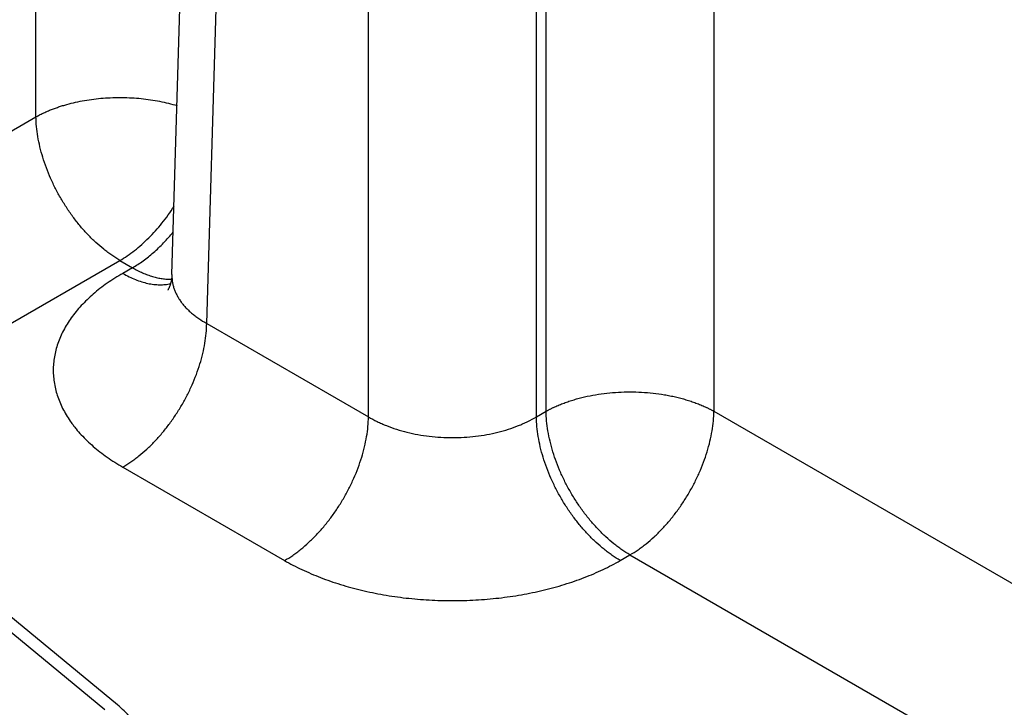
# Model space of a CAD drawing. Header units: inches. Extents: x 0 to 34, y 0 to 22.
# Tile 84 of 116: x 24.304 to 24.951, y 17.744 to 18.196. Entities that reach past the tile are written whole.
import ezdxf

# ---------------------------------------------------------------- set-up
doc = ezdxf.new("R2010")
doc.units = ezdxf.units.IN
doc.header["$LTSCALE"] = 1.87
doc.header["$MEASUREMENT"] = 0
doc.layers.get('0').update_dxf_attribs({"linetype": 'CONTINUOUS'})

msp = doc.modelspace()

# ---------------------------------------------------------------- linework, layer by layer
at = {"color": 7, "linetype": 'CONTINUOUS'}
for p, q in [((24.31435, 18.13199), (24.31435, 19.4559)), ((24.40367, 18.02834), (24.43957, 19.21582)), ((24.42652, 17.99617), (24.46239, 19.18284)), ((24.5328, 17.9348), (24.5328, 19.14219)), ((24.64309, 17.9348), (24.64309, 19.14219)), ((24.64948, 17.93849), (24.64948, 19.14588)), ((24.75976, 18.68017), (24.75976, 17.93849)), ((23.27386, 17.53124), (24.31435, 18.13199)), ((23.3832, 17.46811), (24.36949, 18.03758)), ((24.36949, 18.03758), (24.37775, 18.0328)), ((24.37775, 18.0328), (24.37137, 18.02912)), ((24.42652, 17.99617), (24.5328, 17.9348)), ((24.64309, 17.9348), (24.64948, 17.93849)), ((24.75976, 17.93849), (25.06472, 17.76241)), ((24.37137, 17.90176), (24.47766, 17.84039)), ((24.69824, 17.84039), (24.70462, 17.84408)), ((24.70462, 17.84408), (25.03536, 17.65311)), ((24.35963, 17.74225), (24.2845, 17.8042)), ((24.36782, 17.74556), (24.29269, 17.80751))]:
    msp.add_line(p, q, dxfattribs=at)
msp.add_lwpolyline([(24.40367, 18.02834), (24.40357, 18.02676), (24.40338, 18.02521), (24.40312, 18.02379), (24.40281, 18.02253), (24.40247, 18.02143), (24.40213, 18.02049), (24.40181, 18.01973), (24.40152, 18.01912), (24.40127, 18.01867), (24.40109, 18.01836), (24.40097, 18.01818), (24.40094, 18.01812)], dxfattribs=at)
for points, knots in [([(24.31435, 18.13199), (24.3151, 18.1324), (24.31662, 18.13323), (24.31897, 18.13438), (24.3214, 18.13549), (24.32391, 18.13654), (24.32649, 18.13753), (24.32914, 18.13846), (24.33186, 18.13934), (24.33558, 18.14043), (24.34038, 18.14162), (24.34628, 18.1428), (24.35233, 18.1437), (24.3585, 18.14433), (24.36473, 18.14468), (24.371, 18.14475), (24.37725, 18.14454), (24.38346, 18.14406), (24.38957, 18.1433), (24.39556, 18.14226), (24.40138, 18.14097), (24.40517, 18.13992), (24.40703, 18.13935)], [0, 0, 0, 0, 0.026954, 0.054459, 0.082499, 0.111056, 0.140109, 0.169635, 0.199609, 0.230005, 0.291943, 0.355214, 0.419557, 0.484698, 0.550353, 0.616231, 0.682038, 0.747482, 0.812273, 0.876132, 0.938792, 1, 1, 1, 1]), ([(24.36949, 18.03758), (24.36766, 18.03863), (24.36495, 18.04035), (24.36145, 18.04287), (24.3579, 18.04562), (24.35354, 18.0494), (24.34851, 18.05437), (24.34367, 18.05978), (24.33907, 18.06558), (24.33475, 18.07171), (24.33077, 18.07812), (24.32714, 18.08475), (24.32391, 18.09153), (24.32111, 18.0984), (24.31876, 18.1053), (24.31688, 18.11216), (24.3155, 18.11892), (24.31462, 18.12552), (24.31437, 18.12986), (24.31434, 18.13199)], [0, 0, 0, 0, 0.055747, 0.084566, 0.113977, 0.174438, 0.236852, 0.300886, 0.366174, 0.432325, 0.498931, 0.565573, 0.631836, 0.697308, 0.761594, 0.824323, 0.885156, 0.943796, 1, 1, 1, 1]), ([(24.36949, 18.03758), (24.37113, 18.03853), (24.37441, 18.04059), (24.37919, 18.04409), (24.38389, 18.04802), (24.38848, 18.05236), (24.39293, 18.05707), (24.3972, 18.06211), (24.40126, 18.06746), (24.4038, 18.07118), (24.40503, 18.07308)], [0, 0, 0, 0, 0.112326, 0.229191, 0.350229, 0.474987, 0.602942, 0.733516, 0.866087, 1, 1, 1, 1]), ([(24.37775, 18.0328), (24.37893, 18.03349), (24.3813, 18.03494), (24.38477, 18.03733), (24.38822, 18.03996), (24.39162, 18.04282), (24.39497, 18.04589), (24.39825, 18.04916), (24.40145, 18.05262), (24.40351, 18.05503), (24.40452, 18.05626)], [0, 0, 0, 0, 0.114507, 0.232446, 0.353643, 0.477884, 0.604924, 0.73449, 0.866288, 1, 1, 1, 1]), ([(24.37775, 18.0328), (24.37885, 18.03217), (24.38103, 18.03098), (24.38435, 18.02941), (24.38765, 18.02808), (24.39091, 18.02701), (24.39412, 18.02618), (24.39728, 18.02561), (24.40037, 18.0253), (24.4024, 18.02527), (24.4034, 18.0253)], [0, 0, 0, 0, 0.140131, 0.275859, 0.407139, 0.533987, 0.656492, 0.774817, 0.889209, 1, 1, 1, 1]), ([(24.37137, 18.02912), (24.36959, 18.02809), (24.36611, 18.02599), (24.36111, 18.02264), (24.35639, 18.01916), (24.35198, 18.01554), (24.34788, 18.01181), (24.3441, 18.00796), (24.34065, 18.00402), (24.33754, 17.99997), (24.33477, 17.99584), (24.33237, 17.99164), (24.33032, 17.98738), (24.32863, 17.98305), (24.32732, 17.97869), (24.32637, 17.97429), (24.32581, 17.96987), (24.32562, 17.96544), (24.32581, 17.96101), (24.32637, 17.95659), (24.32732, 17.95219), (24.32863, 17.94782), (24.33032, 17.9435), (24.33237, 17.93924), (24.33477, 17.93503), (24.33706, 17.93162), (24.33906, 17.92893), (24.3412, 17.92623), (24.3441, 17.92291), (24.34788, 17.91907), (24.35198, 17.91533), (24.35639, 17.91172), (24.36111, 17.90824), (24.36611, 17.90489), (24.36959, 17.90279), (24.37137, 17.90176)], [0, 0, 0, 0, 0.037616, 0.074279, 0.109978, 0.144709, 0.178481, 0.211311, 0.243226, 0.274268, 0.304488, 0.333951, 0.362736, 0.390931, 0.418639, 0.445972, 0.47305, 0.499998, 0.526946, 0.554024, 0.581357, 0.609065, 0.63726, 0.666045, 0.695508, 0.725728, 0.741145, 0.756774, 0.788689, 0.821519, 0.855291, 0.890022, 0.925721, 0.962384, 1, 1, 1, 1]), ([(24.37137, 18.02912), (24.37273, 18.02833), (24.37546, 18.02687), (24.3796, 18.02502), (24.3837, 18.02355), (24.38774, 18.02248), (24.39168, 18.0218), (24.39551, 18.02154), (24.39861, 18.02166), (24.40101, 18.02197), (24.40218, 18.02219), (24.40275, 18.02231)], [0, 0, 0, 0, 0.143916, 0.282131, 0.414608, 0.541446, 0.662896, 0.779372, 0.891468, 0.94613, 1, 1, 1, 1]), ([(24.40367, 18.02834), (24.40365, 18.02759), (24.40367, 18.02608), (24.40389, 18.02382), (24.40432, 18.02157), (24.40494, 18.01935), (24.40575, 18.01715), (24.40676, 18.01498), (24.40795, 18.01285), (24.40933, 18.01076), (24.41089, 18.00872), (24.41263, 18.00673), (24.41455, 18.00479), (24.41663, 18.00292), (24.41887, 18.00112), (24.42212, 17.99877), (24.42472, 17.99717), (24.42652, 17.99617)], [0, 0, 0, 0, 0.054436, 0.108955, 0.163831, 0.219326, 0.275689, 0.333148, 0.391909, 0.452151, 0.514025, 0.577656, 0.643141, 0.710551, 0.779932, 0.851309, 1, 1, 1, 1]), ([(24.37137, 17.90176), (24.3732, 17.90281), (24.3759, 17.90453), (24.3794, 17.90705), (24.38295, 17.90981), (24.38731, 17.91358), (24.39235, 17.91855), (24.39719, 17.92396), (24.40179, 17.92976), (24.4061, 17.9359), (24.41009, 17.94231), (24.41372, 17.94893), (24.41695, 17.95571), (24.41975, 17.96259), (24.4221, 17.96949), (24.42397, 17.97635), (24.42536, 17.98311), (24.42624, 17.9897), (24.42648, 17.99405), (24.42652, 17.99617)], [0, 0, 0, 0, 0.055747, 0.084566, 0.113977, 0.174438, 0.236852, 0.300886, 0.366174, 0.432325, 0.498931, 0.565573, 0.631836, 0.697308, 0.761594, 0.824323, 0.885156, 0.943796, 1, 1, 1, 1]), ([(24.64948, 17.93849), (24.64971, 17.93862), (24.65016, 17.93886), (24.65085, 17.93923), (24.65155, 17.9396), (24.65225, 17.93996), (24.65297, 17.94032), (24.65369, 17.94067), (24.65442, 17.94102), (24.6554, 17.94147), (24.65665, 17.94203), (24.65817, 17.94267), (24.65972, 17.9433), (24.6613, 17.9439), (24.66291, 17.94448), (24.66509, 17.94523), (24.66788, 17.94611), (24.67129, 17.94707), (24.67599, 17.94822), (24.68202, 17.94942), (24.68943, 17.95045), (24.69699, 17.95107), (24.70462, 17.95128), (24.71225, 17.95107), (24.71981, 17.95045), (24.72601, 17.94959), (24.73088, 17.94869), (24.73445, 17.94793), (24.73795, 17.94707), (24.74137, 17.94611), (24.74415, 17.94523), (24.74634, 17.94448), (24.74794, 17.9439), (24.74952, 17.9433), (24.75107, 17.94267), (24.75259, 17.94203), (24.75384, 17.94147), (24.75483, 17.94102), (24.75555, 17.94067), (24.75627, 17.94032), (24.75699, 17.93996), (24.75769, 17.9396), (24.75839, 17.93924), (24.75908, 17.93887), (24.75954, 17.93862), (24.75976, 17.93849)], [0, 0, 0, 0, 0.006778, 0.013623, 0.020518, 0.027451, 0.03442, 0.041428, 0.048479, 0.055572, 0.069883, 0.084353, 0.098978, 0.113756, 0.128681, 0.143749, 0.174292, 0.205348, 0.236872, 0.301132, 0.366687, 0.43312, 0.499996, 0.566872, 0.633305, 0.69886, 0.731181, 0.763127, 0.794651, 0.825707, 0.85625, 0.871318, 0.886243, 0.90102, 0.915646, 0.930116, 0.944424, 0.951519, 0.958574, 0.965587, 0.972556, 0.979476, 0.986348, 0.993185, 1, 1, 1, 1]), ([(24.47766, 17.84039), (24.47948, 17.84145), (24.48219, 17.84317), (24.48569, 17.84568), (24.48924, 17.84844), (24.4936, 17.85221), (24.49864, 17.85718), (24.50348, 17.8626), (24.50807, 17.8684), (24.51239, 17.87453), (24.51638, 17.88094), (24.52, 17.88757), (24.52323, 17.89435), (24.52603, 17.90122), (24.52839, 17.90812), (24.53026, 17.91498), (24.53164, 17.92174), (24.53252, 17.92833), (24.53277, 17.93268), (24.5328, 17.9348)], [0, 0, 0, 0, 0.055747, 0.084566, 0.113977, 0.174438, 0.236852, 0.300886, 0.366174, 0.432325, 0.498931, 0.565573, 0.631836, 0.697308, 0.761594, 0.824323, 0.885156, 0.943796, 1, 1, 1, 1]), ([(24.5328, 17.9348), (24.53465, 17.9337), (24.53752, 17.93215), (24.5415, 17.9303), (24.54571, 17.92853), (24.55123, 17.92656), (24.55814, 17.92461), (24.56534, 17.92307), (24.57275, 17.92196), (24.58031, 17.9213), (24.58795, 17.92107), (24.59558, 17.9213), (24.60314, 17.92196), (24.61056, 17.92307), (24.61776, 17.92461), (24.62467, 17.92656), (24.63019, 17.92853), (24.6344, 17.9303), (24.63838, 17.93215), (24.64125, 17.9337), (24.64309, 17.9348)], [0, 0, 0, 0, 0.056108, 0.085078, 0.114621, 0.175292, 0.237853, 0.301976, 0.367303, 0.433445, 0.5, 0.566555, 0.632697, 0.698024, 0.762147, 0.824708, 0.885379, 0.914922, 0.943892, 1, 1, 1, 1]), ([(24.69824, 17.84039), (24.69641, 17.84145), (24.69371, 17.84317), (24.69021, 17.84568), (24.68666, 17.84844), (24.6823, 17.85221), (24.67726, 17.85718), (24.67242, 17.8626), (24.66782, 17.8684), (24.66351, 17.87453), (24.65952, 17.88094), (24.65589, 17.88757), (24.65266, 17.89435), (24.64986, 17.90122), (24.64751, 17.90812), (24.64564, 17.91498), (24.64425, 17.92174), (24.64337, 17.92833), (24.64313, 17.93268), (24.64309, 17.9348)], [0, 0, 0, 0, 0.055747, 0.084566, 0.113977, 0.174438, 0.236852, 0.300886, 0.366174, 0.432325, 0.498931, 0.565573, 0.631836, 0.697308, 0.761594, 0.824323, 0.885156, 0.943796, 1, 1, 1, 1]), ([(24.70462, 17.84408), (24.70279, 17.84513), (24.70009, 17.84685), (24.69659, 17.84937), (24.69304, 17.85212), (24.68868, 17.8559), (24.68364, 17.86087), (24.6788, 17.86628), (24.6742, 17.87208), (24.66989, 17.87821), (24.6659, 17.88462), (24.66228, 17.89125), (24.65905, 17.89803), (24.65624, 17.9049), (24.65389, 17.9118), (24.65202, 17.91866), (24.65063, 17.92542), (24.64976, 17.93202), (24.64951, 17.93636), (24.64947, 17.93849)], [0, 0, 0, 0, 0.055747, 0.084566, 0.113977, 0.174438, 0.236852, 0.300886, 0.366174, 0.432325, 0.498931, 0.565573, 0.631836, 0.697308, 0.761594, 0.824323, 0.885156, 0.943796, 1, 1, 1, 1]), ([(24.70462, 17.84408), (24.70645, 17.84513), (24.70915, 17.84685), (24.71265, 17.84937), (24.7162, 17.85212), (24.72056, 17.8559), (24.7256, 17.86087), (24.73044, 17.86628), (24.73504, 17.87208), (24.73935, 17.87821), (24.74334, 17.88462), (24.74697, 17.89125), (24.7502, 17.89803), (24.753, 17.9049), (24.75535, 17.9118), (24.75723, 17.91866), (24.75861, 17.92542), (24.75949, 17.93202), (24.75973, 17.93636), (24.75977, 17.93849)], [0, 0, 0, 0, 0.055747, 0.084566, 0.113977, 0.174438, 0.236852, 0.300886, 0.366174, 0.432325, 0.498931, 0.565573, 0.631836, 0.697308, 0.761594, 0.824323, 0.885156, 0.943796, 1, 1, 1, 1]), ([(24.47766, 17.84039), (24.47948, 17.83934), (24.48323, 17.83728), (24.48902, 17.8344), (24.49506, 17.83168), (24.50132, 17.82914), (24.50779, 17.82677), (24.51445, 17.8246), (24.52128, 17.82261), (24.52828, 17.82082), (24.53542, 17.81923), (24.54269, 17.81785), (24.55006, 17.81667), (24.55753, 17.8157), (24.56507, 17.81495), (24.57267, 17.81441), (24.5803, 17.81408), (24.58795, 17.81398), (24.5956, 17.81408), (24.60323, 17.81441), (24.61083, 17.81495), (24.61837, 17.8157), (24.62583, 17.81667), (24.63321, 17.81785), (24.64048, 17.81923), (24.64762, 17.82082), (24.65461, 17.82261), (24.66145, 17.8246), (24.66811, 17.82677), (24.67458, 17.82914), (24.68084, 17.83168), (24.68687, 17.8344), (24.69267, 17.83728), (24.69641, 17.83934), (24.69824, 17.84039)], [0, 0, 0, 0, 0.027597, 0.055843, 0.084715, 0.114186, 0.144223, 0.17479, 0.20585, 0.23736, 0.269277, 0.301554, 0.334144, 0.366996, 0.40006, 0.433284, 0.466615, 0.5, 0.533385, 0.566716, 0.59994, 0.633004, 0.665856, 0.698446, 0.730723, 0.76264, 0.79415, 0.82521, 0.855777, 0.885814, 0.915285, 0.944157, 0.972403, 1, 1, 1, 1]), ([(24.38771, 17.70913), (24.38771, 17.70994), (24.38766, 17.71156), (24.38742, 17.71398), (24.38702, 17.7164), (24.38646, 17.71881), (24.38574, 17.7212), (24.38486, 17.72357), (24.38382, 17.72593), (24.38223, 17.72906), (24.37983, 17.73291), (24.37638, 17.73734), (24.37237, 17.74161), (24.36939, 17.74426), (24.36782, 17.74556)], [0, 0, 0, 0, 0.056549, 0.113263, 0.170302, 0.227826, 0.285983, 0.344916, 0.404757, 0.465628, 0.590836, 0.721316, 0.857592, 1, 1, 1, 1])]:
    msp.add_open_spline(points, degree=3, knots=knots, dxfattribs=at)

doc.saveas('drawing.dxf')
